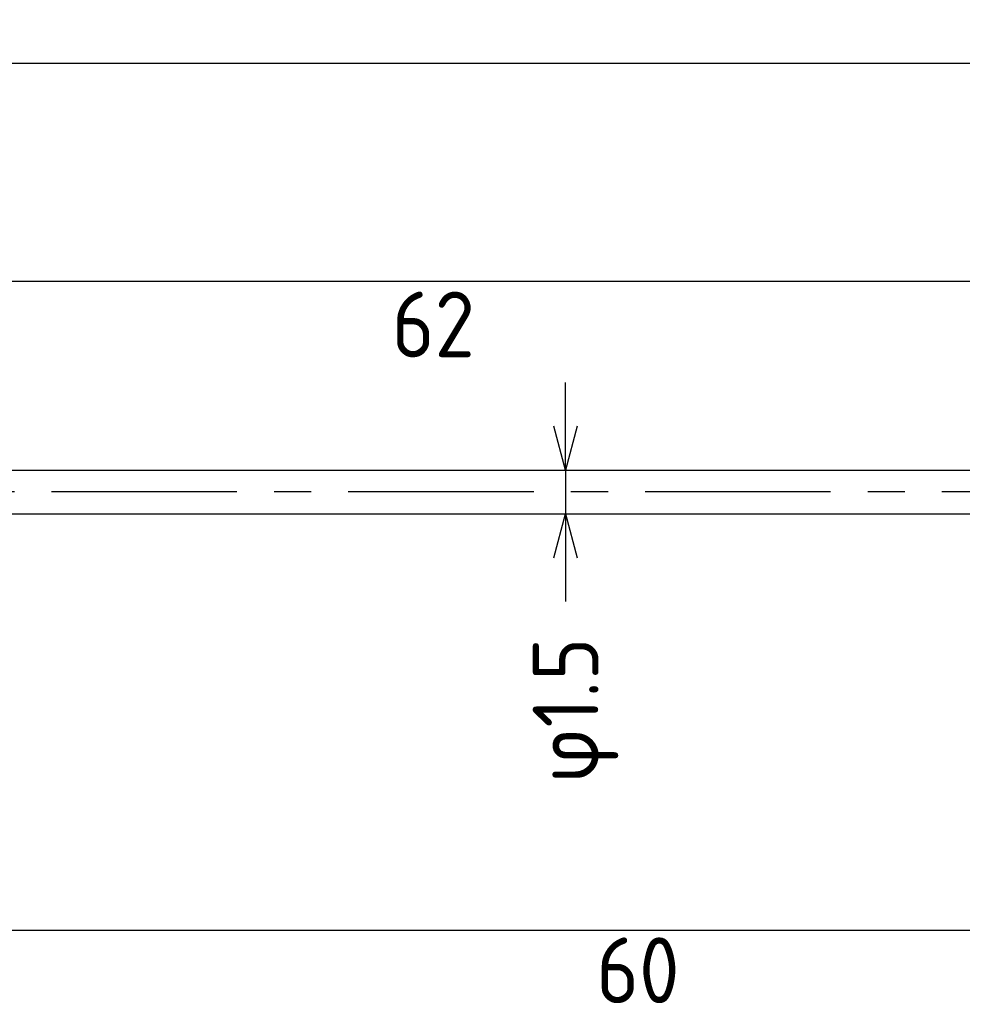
# Model space of a CAD drawing. Extents: x 94 to 270, y 167 to 216.
# Tile 3 of 5: x 206 to 238, y 182 to 216. Entities that reach past the tile are written whole.
import ezdxf

# ---------------------------------------------------------------- set-up
doc = ezdxf.new("R2010")
doc.units = 0
doc.header["$LTSCALE"] = 0.2
doc.linetypes.add('CENTER', pattern=[50.8, 31.75, -6.35, 6.35, -6.35])
doc.layers.get('0').update_dxf_attribs({"linetype": 'CONTINUOUS'})
doc.layers.get('DEFPOINTS').update_dxf_attribs({"linetype": 'CONTINUOUS'})
for name, color, linetype in [('18-0-CON', 3, 'CONTINUOUS'), ('18-2-CEN', 1, 'CENTER'), ('35-0-CON', 7, 'CONTINUOUS')]:
    doc.layers.add(name, color=color, linetype=linetype)
doc.styles.get("Standard").update_dxf_attribs({"font": 'isocp.shx', "bigfont": 'bigfont.shx'})
doc.dimstyles.get("Standard").update_dxf_attribs({"dimtxt": 0.18, "dimasz": 0.18, "dimexe": 0.18, "dimexo": 0.0625, "dimgap": 0.09, "dimtad": 0, "dimtih": 1, "dimtoh": 1, "dimzin": 0, "dimcen": 0.09, "dimazin": 3, "dimtfac": 1, "dimtofl": 0, "dimtmove": 0, "dimatfit": 3})

# ---------------------------------------------------------------- blocks, each defined once
blk = doc.blocks.new('*U244')
at = {"layer": '18-0-CON', "color": 161}
blk.add_text('φ1.5', height=2.25, rotation=90, dxfattribs=at).set_placement((225.572, 190.033))
blk = doc.blocks.new('_OPEN30')
at = {"color": 0, "linetype": 'BYBLOCK'}
for p, q in [((-1, 0.268), (0, 0)), ((0, 0), (-1, -0.268)), ((0, 0), (-1, 0))]:
    blk.add_line(p, q, dxfattribs=at)
blk = doc.blocks.new('*D243')
at = {"layer": '18-0-CON', "color": 161}
for p, q in [((224.447, 202.25), (224.447, 203.75)), ((223.25, 200.75), (225.447, 200.75)), ((224.447, 200.75), (224.447, 199.25)), ((223.25, 199.25), (225.447, 199.25)), ((224.447, 197.75), (224.447, 196.25))]:
    blk.add_line(p, q, dxfattribs=at)
at = {"layer": 'DEFPOINTS', "color": 0}
for p in [(223, 200.75), (223, 199.25), (224.447, 199.25)]:
    blk.add_point(p, dxfattribs=at)
at = {"layer": '18-0-CON', "color": 161, "xscale": 1.499999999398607, "yscale": 1.499999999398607, "zscale": 1.499999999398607}
for p, rotation in [((224.447, 200.75), 270), ((224.447, 199.25), 90)]:
    blk.add_blockref('_OPEN30', p, dxfattribs=dict(at, rotation=rotation))
at = {"layer": '18-0-CON'}
blk.add_blockref('*U244', (0, 0), dxfattribs=at)
blk = doc.blocks.new('*D229')
at = {"layer": '18-0-CON', "color": 161}
for p, q in [((100, 206.3), (100, 215.675)), ((263, 200.25), (263, 215.675)), ((101.5, 214.675), (261.5, 214.675))]:
    blk.add_line(p, q, dxfattribs=at)
at = {"layer": 'DEFPOINTS', "color": 0}
for p in [(263, 214.675), (100, 206.05), (263, 200)]:
    blk.add_point(p, dxfattribs=at)
at = {"layer": '18-0-CON', "color": 161, "xscale": 1.499999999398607, "yscale": 1.499999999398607, "zscale": 1.499999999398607, "rotation": 180}
blk.add_blockref('_OPEN30', (100, 214.675), dxfattribs=at)
at = {"layer": '18-0-CON', "color": 161, "xscale": 1.499999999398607, "yscale": 1.499999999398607, "zscale": 1.499999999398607}
blk.add_blockref('_OPEN30', (263, 214.675), dxfattribs=at)
at = {"layer": '18-0-CON', "color": 161}
blk.add_text('(163)', height=2.25, dxfattribs=at).set_placement((177, 212.18))

msp = doc.modelspace()

# ---------------------------------------------------------------- linework, layer by layer
at = {"layer": '18-0-CON', "color": 161}
for p, q in [((193.50005, 207.21523), (252.50005, 207.21523)), ((203.10005, 185), (260.10005, 185))]:
    msp.add_line(p, q, dxfattribs=at)
at = {"layer": '18-2-CEN'}
msp.add_line((264.00005, 200), (98.00145, 200), dxfattribs=at)
at = {"layer": '35-0-CON'}
for p, q in [((192.00005, 200.75), (254.00005, 200.75)), ((192.00005, 199.25), (254.00005, 199.25))]:
    msp.add_line(p, q, dxfattribs=at)

# ---------------------------------------------------------------- texts
at = {"layer": '18-0-CON', "color": 161}
for s, p in [('62', (218.5, 204.608)), ('60', (225.5, 182.505))]:
    msp.add_text(s, height=2.25, dxfattribs=at).set_placement(p)

# ---------------------------------------------------------------- dimensions: what is measured, and where the dimension line sits
at = {"layer": '18-0-CON'}
dim = msp.add_linear_dim(base=(263.00005, 214.67515), p1=(100, 206.05), p2=(263.00005, 200.00013), dimstyle='Standard', override={"dimscale": 0.5, "dimpost": '(<>)', "dimblk1": 'OPEN30', "dimblk2": 'OPEN30', "dimsah": 1}, dxfattribs=at)
dim.commit()
dim.dimension.update_dxf_attribs({"geometry": '*D229', "text_midpoint": (181.50003, 216.16265)})
dim = msp.add_linear_dim(base=(224.44744, 199.25), p1=(223.00005, 200.75), p2=(223.00005, 199.25), angle=90, dimstyle='Standard', override={"dimscale": 0.5, "dimgap": 0.5, "dimpost": 'φ<>', "dimblk1": 'OPEN30', "dimblk2": 'OPEN30', "dimsah": 1, "dimtol": 0, "dimlim": 0, "dimtm": 0.05}, dxfattribs=at)
dim.commit()
dim.dimension.update_dxf_attribs({"geometry": '*D243', "text_midpoint": (224.44744, 192.72385), "dimtype": 128})

doc.saveas('drawing.dxf')
